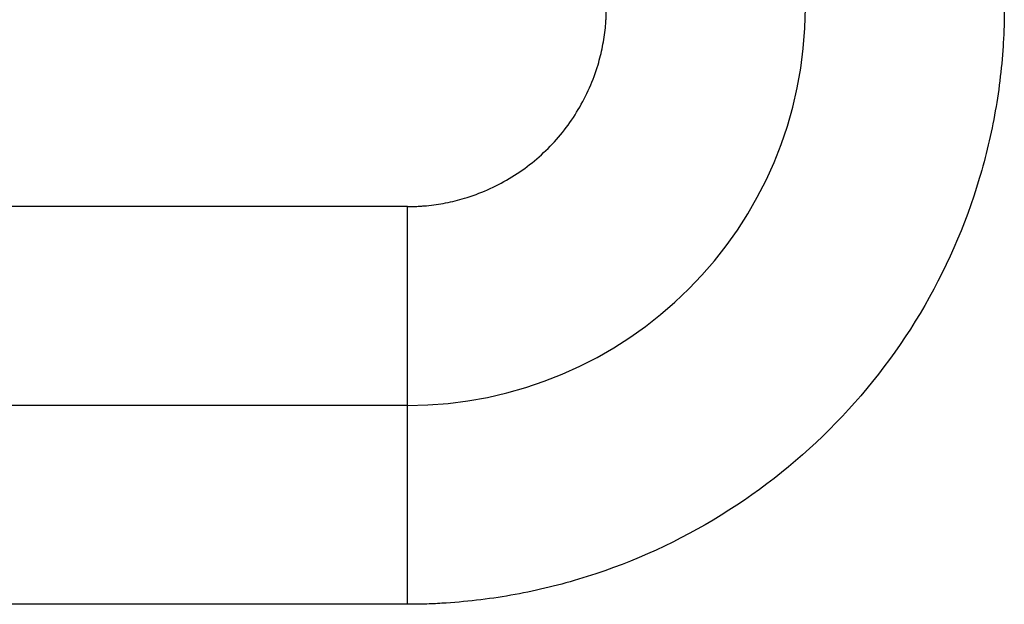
# Model space of a CAD drawing. Header units: inches. Extents: x -431 to 311, y -200 to 191.
# Tile 43 of 61: x 153.55 to 158.5, y -24.23 to -21.29. Entities that reach past the tile are written whole.
import ezdxf

# ---------------------------------------------------------------- set-up
doc = ezdxf.new("R2010")
doc.units = ezdxf.units.IN

# ---------------------------------------------------------------- blocks, each defined once
blk = doc.blocks.new('001_G23_G27_BF_B3_20W_30W_Motor_1_1__2', base_point=(70, -62.7655))
at = {"color": 7, "linetype": 'Continuous'}
blk.add_line((155.5, -23.2345), (121, -23.2345), dxfattribs=at)
blk.add_arc((155.5, -21.2345), 2, -90, 0, dxfattribs=at)
at = {"color": 1, "linetype": 'Continuous'}
for points, knots in [([(155.4998, -22.2345), (155.5078, -22.2344), (155.524, -22.2343), (155.5482, -22.2334), (155.5724, -22.232), (155.6206, -22.2279), (155.6926, -22.2174), (155.8353, -22.1822), (156.0176, -22.1021), (156.2143, -21.9489), (156.3675, -21.7523), (156.4473, -21.5707), (156.4823, -21.4295), (156.4929, -21.3586), (156.4972, -21.3104), (156.4988, -21.2851), (156.4998, -21.2597), (156.4999, -21.2428), (156.5, -21.2343)], [0, 0, 0, 0, 0.024235, 0.04847, 0.072697, 0.096909, 0.193673, 0.290494, 0.537345, 0.784196, 1.031047, 1.277898, 1.372499, 1.467041, 1.492404, 1.517775, 1.543153, 1.568531, 1.568531, 1.568531, 1.568531]), ([(158.5, -21.2341), (158.4998, -21.2629), (158.4993, -21.3203), (158.4916, -21.494), (158.4615, -21.7546), (158.351, -22.2223), (158.1029, -22.7872), (157.6433, -23.3773), (157.0533, -23.8371), (156.4885, -24.0852), (156.0212, -24.1958), (155.7609, -24.226), (155.587, -24.2338), (155.5293, -24.2343), (155.5004, -24.2345)], [0, 0, 0, 0, 0.08616, 0.172274, 0.521578, 0.87093, 1.611483, 2.352036, 3.092588, 3.833141, 4.181973, 4.530753, 4.617373, 4.703939, 4.703939, 4.703939, 4.703939]), ([(155.4998, -22.2345), (155.4762, -22.2345), (155.4292, -22.2345), (149.6557, -22.2345), (138.1793, -22.2345), (126.7264, -22.2345), (121, -22.2345)], [0, 0, 0, 0, 0.070572, 0.141174, 17.320464, 34.499753, 34.499753, 34.499753, 34.499753]), ([(155.5, -23.2345), (155.5, -23.2345), (155.5, -23.2345), (155.5, -23.2344), (155.5, -23.2344), (155.5, -23.2343), (155.5, -23.2342), (155.5, -23.2341), (155.5, -23.2339), (155.5, -23.2337), (155.5, -23.2335), (155.5, -23.2333), (155.5, -23.233), (155.5, -23.2327), (155.5, -23.2324), (155.5, -23.2321), (155.5, -23.2317), (155.5, -23.2313), (155.5, -23.2309), (155.5, -23.2305), (155.5, -23.23), (155.5, -23.2295), (155.5, -23.229), (155.5, -23.2284), (155.5, -23.2278), (155.5, -23.2272), (155.5, -23.2266), (155.5, -23.2259), (155.5, -23.2252), (155.5, -23.2245), (155.5, -23.2238), (155.5, -23.223), (155.5, -23.2222), (155.5, -23.2214), (155.5, -23.2205), (155.5, -23.2197), (155.5, -23.2187), (155.5, -23.2178), (155.5, -23.2169), (155.5, -23.2159), (155.5, -23.215), (155.5, -23.214), (155.5, -23.213), (155.5, -23.2119), (155.5, -23.2108), (155.5, -23.2097), (155.5, -23.2086), (155.5, -23.2075), (155.5, -23.2063), (155.5, -23.2051), (155.4999, -23.2038), (155.4999, -23.2026), (155.4999, -23.2013), (155.4999, -23.2), (155.4999, -23.1987), (155.4999, -23.1973), (155.4999, -23.1959), (155.4999, -23.1945), (155.4999, -23.193), (155.4999, -23.1916), (155.4999, -23.1901), (155.4999, -23.1885), (155.4999, -23.187), (155.4999, -23.1854), (155.4999, -23.1838), (155.4999, -23.1822), (155.4999, -23.1805), (155.4999, -23.1788), (155.4999, -23.1771), (155.4999, -23.1753), (155.4999, -23.1736), (155.4999, -23.1718), (155.4999, -23.1699), (155.4999, -23.1681), (155.4999, -23.1662), (155.4999, -23.1643), (155.4999, -23.1624), (155.4999, -23.1604), (155.4999, -23.1584), (155.4999, -23.1564), (155.4999, -23.1544), (155.4999, -23.1523), (155.4999, -23.1502), (155.4999, -23.1481), (155.4999, -23.1459), (155.4999, -23.1437), (155.4999, -23.1415), (155.4999, -23.1393), (155.4999, -23.137), (155.4999, -23.1347), (155.4999, -23.1324), (155.4999, -23.13), (155.4999, -23.1276), (155.4999, -23.1252), (155.4999, -23.1228), (155.4999, -23.1203), (155.4999, -23.1178), (155.4999, -23.1153), (155.4999, -23.1128), (155.4999, -23.1102), (155.4999, -23.1076), (155.4999, -23.105), (155.4999, -23.1024), (155.4999, -23.0997), (155.4999, -23.097), (155.4999, -23.0942), (155.4999, -23.0915), (155.4999, -23.0887), (155.4999, -23.0859), (155.4999, -23.0831), (155.4999, -23.0802), (155.4999, -23.0773), (155.4999, -23.0744), (155.4999, -23.0715), (155.4999, -23.0685), (155.4999, -23.0655), (155.4999, -23.0625), (155.4999, -23.0595), (155.4999, -23.0564), (155.4999, -23.0533), (155.4999, -23.0502), (155.4999, -23.047), (155.4999, -23.0439), (155.4999, -23.0407), (155.4999, -23.0375), (155.4999, -23.0342), (155.4999, -23.031), (155.4999, -23.0277), (155.4999, -23.0244), (155.4999, -23.021), (155.4999, -23.0177), (155.4999, -23.0143), (155.4999, -23.0109), (155.4999, -23.0074), (155.4999, -23.004), (155.4999, -23.0005), (155.4999, -22.997), (155.4999, -22.9935), (155.4999, -22.9899), (155.4999, -22.9863), (155.4999, -22.9827), (155.4999, -22.9791), (155.4999, -22.9755), (155.4999, -22.9718), (155.4999, -22.9681), (155.4999, -22.9644), (155.4999, -22.9606), (155.4999, -22.9569), (155.4999, -22.9531), (155.4999, -22.9493), (155.4999, -22.9455), (155.4999, -22.9414), (155.4999, -22.9372), (155.4999, -22.9327), (155.4999, -22.9282), (155.4999, -22.9236), (155.4999, -22.9191), (155.4999, -22.9145), (155.4999, -22.9099), (155.4999, -22.9052), (155.4999, -22.9006), (155.4999, -22.8959), (155.4999, -22.8912), (155.4999, -22.8864), (155.4999, -22.8817), (155.4999, -22.8769), (155.4999, -22.8721), (155.4999, -22.8672), (155.4999, -22.8624), (155.4999, -22.8575), (155.4999, -22.8526), (155.4999, -22.8476), (155.4999, -22.8427), (155.4999, -22.8377), (155.4999, -22.8327), (155.4999, -22.8277), (155.4999, -22.8227), (155.4999, -22.8176), (155.4999, -22.8126), (155.4999, -22.8075), (155.4999, -22.8023), (155.4999, -22.7972), (155.4999, -22.7921), (155.4999, -22.7869), (155.4999, -22.7817), (155.4999, -22.7765), (155.4999, -22.7713), (155.4999, -22.766), (155.4999, -22.7608), (155.4999, -22.7555), (155.4999, -22.7502), (155.4998, -22.7449), (155.4998, -22.7396), (155.4998, -22.7343), (155.4998, -22.7289), (155.4998, -22.7235), (155.4998, -22.7182), (155.4998, -22.7128), (155.4998, -22.7074), (155.4998, -22.702), (155.4998, -22.6965), (155.4998, -22.6911), (155.4998, -22.6856), (155.4998, -22.6802), (155.4998, -22.6747), (155.4998, -22.6692), (155.4998, -22.6637), (155.4998, -22.6582), (155.4998, -22.6527), (155.4998, -22.6471), (155.4998, -22.6416), (155.4998, -22.6361), (155.4998, -22.6305), (155.4998, -22.6249), (155.4998, -22.6194), (155.4998, -22.6138), (155.4998, -22.6082), (155.4998, -22.6017), (155.4998, -22.5944), (155.4998, -22.5861), (155.4998, -22.5779), (155.4998, -22.5697), (155.4998, -22.5614), (155.4998, -22.5531), (155.4998, -22.5449), (155.4998, -22.5366), (155.4998, -22.5283), (155.4998, -22.52), (155.4998, -22.5117), (155.4998, -22.5034), (155.4998, -22.4951), (155.4998, -22.4869), (155.4998, -22.4786), (155.4998, -22.4703), (155.4998, -22.462), (155.4998, -22.4537), (155.4998, -22.4454), (155.4998, -22.4371), (155.4998, -22.4289), (155.4998, -22.4206), (155.4998, -22.4124), (155.4998, -22.4041), (155.4998, -22.3959), (155.4998, -22.3877), (155.4998, -22.3794), (155.4998, -22.3712), (155.4998, -22.363), (155.4998, -22.3549), (155.4998, -22.3467), (155.4998, -22.3386), (155.4998, -22.3304), (155.4998, -22.3223), (155.4998, -22.3142), (155.4998, -22.3062), (155.4998, -22.2981), (155.4998, -22.2901), (155.4998, -22.2821), (155.4998, -22.2741), (155.4998, -22.2661), (155.4998, -22.2582), (155.4998, -22.2503), (155.4998, -22.2424), (155.4998, -22.2371), (155.4998, -22.2345)], [0, 0, 0, 0, 0.000012, 0.000049, 0.000109, 0.000195, 0.000305, 0.000439, 0.000599, 0.000784, 0.000994, 0.00123, 0.001491, 0.001778, 0.00209, 0.002429, 0.002793, 0.003184, 0.003602, 0.004045, 0.004515, 0.005012, 0.005536, 0.006087, 0.006665, 0.00727, 0.007902, 0.008562, 0.00925, 0.009965, 0.010708, 0.011478, 0.012277, 0.013104, 0.013959, 0.014842, 0.015754, 0.016695, 0.017611, 0.018554, 0.019522, 0.020517, 0.021538, 0.022585, 0.023658, 0.024758, 0.025884, 0.027036, 0.028215, 0.02942, 0.030652, 0.03191, 0.033195, 0.034507, 0.035845, 0.037211, 0.038603, 0.040022, 0.041467, 0.04294, 0.04444, 0.045967, 0.047521, 0.049102, 0.05071, 0.052346, 0.054009, 0.055699, 0.057417, 0.059162, 0.060935, 0.062735, 0.064563, 0.066418, 0.068301, 0.070212, 0.07214, 0.074097, 0.076083, 0.078098, 0.080141, 0.082213, 0.084313, 0.086441, 0.088598, 0.090782, 0.092995, 0.095236, 0.097505, 0.099801, 0.102125, 0.104477, 0.106856, 0.109263, 0.111697, 0.114159, 0.116647, 0.119163, 0.121706, 0.124276, 0.126872, 0.129496, 0.132146, 0.134822, 0.137526, 0.140255, 0.143011, 0.145793, 0.148602, 0.151436, 0.154296, 0.157183, 0.160095, 0.163033, 0.165996, 0.168985, 0.172, 0.17504, 0.178105, 0.181196, 0.184311, 0.187452, 0.190618, 0.193808, 0.197024, 0.200264, 0.203528, 0.206817, 0.210131, 0.213469, 0.216831, 0.220218, 0.223628, 0.227063, 0.230521, 0.234004, 0.23751, 0.241039, 0.244593, 0.24817, 0.25177, 0.255393, 0.25904, 0.26271, 0.266403, 0.270119, 0.273858, 0.27762, 0.281404, 0.285212, 0.289041, 0.292893, 0.297341, 0.301818, 0.306322, 0.310853, 0.315413, 0.319999, 0.324611, 0.32925, 0.333915, 0.338606, 0.343322, 0.348063, 0.352828, 0.357618, 0.362432, 0.367269, 0.37213, 0.377014, 0.38192, 0.386849, 0.391799, 0.396771, 0.401765, 0.406779, 0.411815, 0.41687, 0.421945, 0.42704, 0.432155, 0.437288, 0.44244, 0.44761, 0.452798, 0.458004, 0.463227, 0.468467, 0.473724, 0.478997, 0.484286, 0.489591, 0.49491, 0.500245, 0.505595, 0.510959, 0.516336, 0.521728, 0.527133, 0.53255, 0.537981, 0.543423, 0.548878, 0.554344, 0.559821, 0.56531, 0.570809, 0.576318, 0.581838, 0.587367, 0.592905, 0.598452, 0.604008, 0.609572, 0.615145, 0.620724, 0.626311, 0.631905, 0.640126, 0.648357, 0.656599, 0.664849, 0.673107, 0.681373, 0.689645, 0.697923, 0.706205, 0.714491, 0.72278, 0.731071, 0.739363, 0.747655, 0.755946, 0.764236, 0.772523, 0.780808, 0.789088, 0.797362, 0.805631, 0.813893, 0.822148, 0.830393, 0.838629, 0.846855, 0.85507, 0.863272, 0.871462, 0.879637, 0.887798, 0.895943, 0.904071, 0.912182, 0.920275, 0.928348, 0.936402, 0.944434, 0.952445, 0.960433, 0.968397, 0.976337, 0.984251, 0.992139, 1, 1, 1, 1]), ([(155.5004, -24.2345), (155.5004, -24.231), (155.5004, -24.2241), (155.5004, -24.2136), (155.5004, -24.2031), (155.5004, -24.1926), (155.5004, -24.182), (155.5004, -24.1714), (155.5004, -24.1607), (155.5004, -24.15), (155.5004, -24.1393), (155.5004, -24.1285), (155.5004, -24.1177), (155.5004, -24.1069), (155.5004, -24.0961), (155.5004, -24.0852), (155.5004, -24.0743), (155.5004, -24.0634), (155.5004, -24.0525), (155.5004, -24.0416), (155.5004, -24.0306), (155.5004, -24.0197), (155.5003, -24.0087), (155.5003, -23.9978), (155.5003, -23.9868), (155.5003, -23.9758), (155.5003, -23.9648), (155.5003, -23.9539), (155.5003, -23.9429), (155.5003, -23.9319), (155.5003, -23.921), (155.5003, -23.91), (155.5003, -23.8991), (155.5003, -23.8882), (155.5003, -23.8773), (155.5003, -23.8676), (155.5003, -23.859), (155.5003, -23.8517), (155.5003, -23.8443), (155.5003, -23.837), (155.5003, -23.8296), (155.5003, -23.8223), (155.5003, -23.815), (155.5003, -23.8077), (155.5003, -23.8005), (155.5003, -23.7932), (155.5003, -23.786), (155.5003, -23.7788), (155.5003, -23.7716), (155.5003, -23.7645), (155.5003, -23.7573), (155.5003, -23.7502), (155.5003, -23.7431), (155.5003, -23.736), (155.5003, -23.729), (155.5003, -23.722), (155.5003, -23.715), (155.5003, -23.708), (155.5003, -23.7011), (155.5003, -23.6942), (155.5003, -23.6873), (155.5003, -23.6805), (155.5003, -23.6737), (155.5003, -23.6669), (155.5003, -23.6601), (155.5003, -23.6534), (155.5002, -23.6467), (155.5002, -23.6401), (155.5002, -23.6335), (155.5002, -23.6269), (155.5002, -23.6204), (155.5002, -23.6139), (155.5002, -23.6074), (155.5002, -23.601), (155.5002, -23.5946), (155.5002, -23.5883), (155.5002, -23.582), (155.5002, -23.5758), (155.5002, -23.5696), (155.5002, -23.5634), (155.5002, -23.5573), (155.5002, -23.5512), (155.5002, -23.5452), (155.5002, -23.5392), (155.5002, -23.5333), (155.5002, -23.5277), (155.5002, -23.5224), (155.5002, -23.5174), (155.5002, -23.5124), (155.5002, -23.5075), (155.5002, -23.5026), (155.5002, -23.4977), (155.5002, -23.4929), (155.5002, -23.4882), (155.5002, -23.4834), (155.5002, -23.4787), (155.5002, -23.4741), (155.5002, -23.4695), (155.5002, -23.4649), (155.5002, -23.4604), (155.5002, -23.4559), (155.5002, -23.4515), (155.5002, -23.4471), (155.5002, -23.4427), (155.5002, -23.4384), (155.5002, -23.4341), (155.5002, -23.4299), (155.5002, -23.4257), (155.5002, -23.4215), (155.5002, -23.4174), (155.5002, -23.4134), (155.5002, -23.4093), (155.5002, -23.4054), (155.5002, -23.4014), (155.5002, -23.3976), (155.5002, -23.3937), (155.5002, -23.3899), (155.5002, -23.3862), (155.5002, -23.3824), (155.5002, -23.3788), (155.5002, -23.3752), (155.5002, -23.3716), (155.5002, -23.368), (155.5002, -23.3646), (155.5002, -23.3611), (155.5002, -23.3577), (155.5002, -23.3544), (155.5002, -23.3511), (155.5002, -23.3478), (155.5002, -23.3446), (155.5002, -23.3415), (155.5001, -23.3383), (155.5001, -23.3353), (155.5001, -23.3323), (155.5001, -23.3293), (155.5001, -23.3264), (155.5001, -23.3235), (155.5001, -23.3207), (155.5001, -23.3179), (155.5001, -23.3152), (155.5001, -23.3125), (155.5001, -23.3098), (155.5001, -23.3073), (155.5001, -23.3047), (155.5001, -23.3022), (155.5001, -23.2998), (155.5001, -23.2974), (155.5001, -23.295), (155.5001, -23.2927), (155.5001, -23.2905), (155.5001, -23.2882), (155.5001, -23.2861), (155.5001, -23.284), (155.5001, -23.2819), (155.5001, -23.2799), (155.5001, -23.2779), (155.5001, -23.2759), (155.5001, -23.274), (155.5001, -23.2722), (155.5001, -23.2704), (155.5001, -23.2687), (155.5001, -23.267), (155.5001, -23.2653), (155.5001, -23.2637), (155.5001, -23.2621), (155.5001, -23.2606), (155.5001, -23.2591), (155.5001, -23.2577), (155.5001, -23.2563), (155.5001, -23.255), (155.5001, -23.2537), (155.5001, -23.2524), (155.5001, -23.2512), (155.5001, -23.25), (155.5001, -23.2489), (155.5001, -23.2477), (155.5001, -23.2467), (155.5001, -23.2457), (155.5001, -23.2447), (155.5001, -23.2438), (155.5001, -23.2429), (155.5001, -23.2421), (155.5, -23.2413), (155.5, -23.2405), (155.5, -23.2398), (155.5, -23.2392), (155.5, -23.2386), (155.5, -23.238), (155.5, -23.2375), (155.5, -23.237), (155.5, -23.2366), (155.5, -23.2362), (155.5, -23.2358), (155.5, -23.2355), (155.5, -23.2352), (155.5, -23.235), (155.5, -23.2348), (155.5, -23.2347), (155.5, -23.2346), (155.5, -23.2345), (155.5, -23.2345), (155.5, -23.2345)], [0, 0, 0, 0, 0.01041, 0.020867, 0.031369, 0.041914, 0.0525, 0.063125, 0.073787, 0.084483, 0.095213, 0.105972, 0.116761, 0.127576, 0.138416, 0.149278, 0.16016, 0.171061, 0.181979, 0.19291, 0.203854, 0.214809, 0.225771, 0.236739, 0.247712, 0.258687, 0.269661, 0.280634, 0.291602, 0.302564, 0.313519, 0.324462, 0.335394, 0.346311, 0.357212, 0.368095, 0.375477, 0.382848, 0.390205, 0.397548, 0.404877, 0.412191, 0.419488, 0.426768, 0.434031, 0.441275, 0.4485, 0.455705, 0.462889, 0.470052, 0.477192, 0.48431, 0.491403, 0.498472, 0.505516, 0.512533, 0.519524, 0.526487, 0.533421, 0.540327, 0.547202, 0.554046, 0.56086, 0.56764, 0.574388, 0.581102, 0.587782, 0.594426, 0.601034, 0.607605, 0.614139, 0.620634, 0.62709, 0.633506, 0.639882, 0.646216, 0.652508, 0.658756, 0.664961, 0.671122, 0.677237, 0.683306, 0.689328, 0.695303, 0.70123, 0.707107, 0.71215, 0.717154, 0.72212, 0.727046, 0.731934, 0.736782, 0.74159, 0.746359, 0.751088, 0.755776, 0.760424, 0.765032, 0.769599, 0.774124, 0.778609, 0.783053, 0.787454, 0.791815, 0.796133, 0.800409, 0.804643, 0.808834, 0.812983, 0.817088, 0.821151, 0.825171, 0.829147, 0.833079, 0.836967, 0.840812, 0.844612, 0.848368, 0.852079, 0.855745, 0.859366, 0.862942, 0.866473, 0.869958, 0.873398, 0.876791, 0.880138, 0.883439, 0.886693, 0.889901, 0.893061, 0.896175, 0.899241, 0.902259, 0.90523, 0.908153, 0.911028, 0.913854, 0.916632, 0.919362, 0.922042, 0.924674, 0.927256, 0.929788, 0.932286, 0.934737, 0.93714, 0.939496, 0.941804, 0.944066, 0.94628, 0.948447, 0.950568, 0.952641, 0.954668, 0.956649, 0.958583, 0.960471, 0.962313, 0.964108, 0.965858, 0.967561, 0.969219, 0.970832, 0.972398, 0.97392, 0.975396, 0.976826, 0.978212, 0.979553, 0.980848, 0.982099, 0.983305, 0.984509, 0.985666, 0.986776, 0.987839, 0.988856, 0.989826, 0.990751, 0.991629, 0.992463, 0.993251, 0.993994, 0.994692, 0.995346, 0.995955, 0.996521, 0.997042, 0.997521, 0.997956, 0.998348, 0.998698, 0.999006, 0.999271, 0.999495, 0.999678, 0.999819, 0.99992, 0.99998, 1, 1, 1, 1]), ([(155.5004, -24.2345), (155.4768, -24.2345), (155.4295, -24.2345), (149.6558, -24.2345), (138.1793, -24.2345), (126.7264, -24.2345), (121, -24.2345)], [0, 0, 0, 0, 0.070953, 0.141853, 17.321142, 34.500431, 34.500431, 34.500431, 34.500431])]:
    blk.add_open_spline(points, degree=3, knots=knots, dxfattribs=at)
blk = doc.blocks.new('Rcksicht1', base_point=(190.5, 0))
blk.add_blockref('001_G23_G27_BF_B3_20W_30W_Motor_1_1__2', (70, -62.7655))

msp = doc.modelspace()

# ---------------------------------------------------------------- block references
msp.add_blockref('Rcksicht1', (190.5, 0))

doc.saveas('drawing.dxf')
